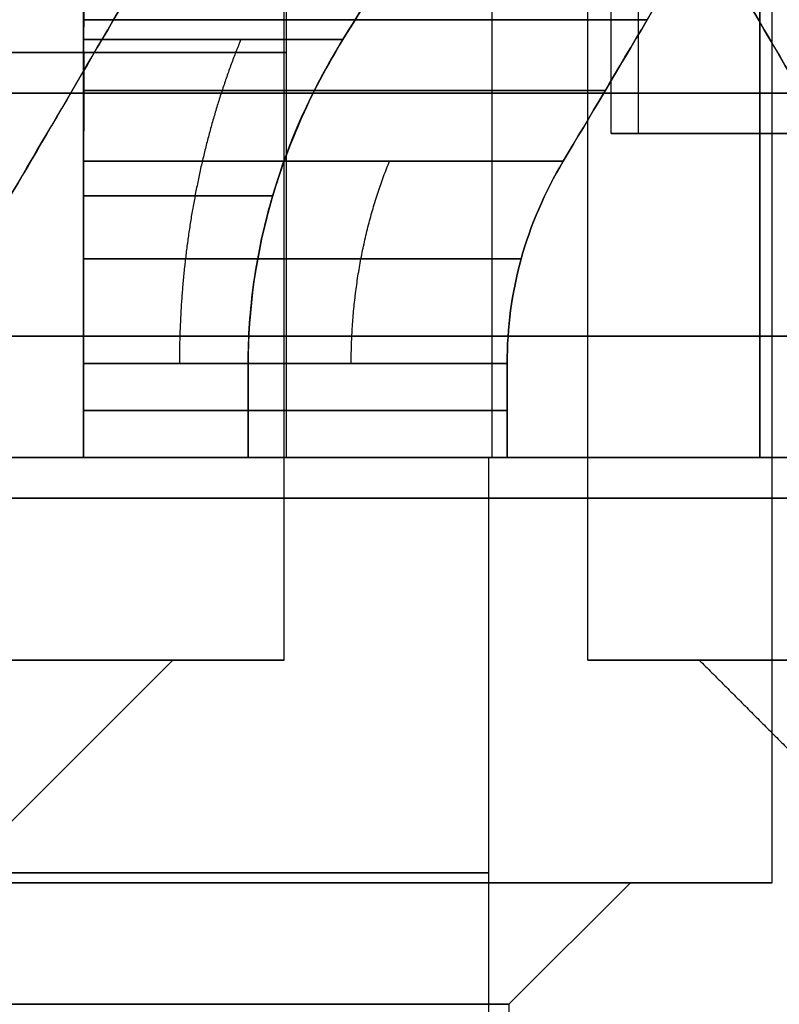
# Model space of a CAD drawing. Header units: millimetres. Extents: x -105 to 152, y -114 to 65.
# Tile 118 of 256: x 114.25 to 116.12, y -92.25 to -89.82. Entities that reach past the tile are written whole.
import ezdxf

# ---------------------------------------------------------------- set-up
doc = ezdxf.new("R2010")
doc.units = ezdxf.units.MM
doc.layers.add('Layer 01', color=7, linetype='Continuous', true_color=0x000000)

msp = doc.modelspace()

# ---------------------------------------------------------------- linework, layer by layer
at = {"layer": 'Layer 01'}
for p, q in [((116.076, -82.7, 31.5277), (116.076, -90.9, 31.5277)), ((116.076, -82.8, 28.9912), (116.076, -90.1, 28.9912)), ((114.901, -91.4, 18.5), (114.901, -87.1, 18.5)), ((115.651, -91.4, 18.5), (115.651, -87.1, 18.5)), ((116.106, -91.95, 24.06), (116.106, -87.1, 24.06)), ((116.106, -91.95, 12.94), (116.106, -87.1, 12.94)), ((114.406, -87.7, 14.3484), (114.406, -90.9, 14.3484)), ((114.406, -87.7, 11.5316), (114.406, -90.9, 11.5316)), ((114.406, -87.7, 25.4684), (114.406, -90.9, 25.4684)), ((114.406, -87.7, 22.6516), (114.406, -90.9, 22.6516)), ((115.4145, -90.9, 13.34), (115.4145, -87.7, 13.34)), ((115.4145, -90.9, 12.54), (115.4145, -87.7, 12.54)), ((115.4145, -90.9, 24.46), (115.4145, -87.7, 24.46)), ((115.4145, -90.9, 23.66), (115.4145, -87.7, 23.66)), ((114.906, -88.9, 12.94), (114.906, -90.9, 12.94)), ((114.906, -88.9, 24.06), (114.906, -90.9, 24.06)), ((133.576, -90, -0.5), (103.576, -90, -0.5)), ((133.576, -90, 37.5), (103.576, -90, 37.5)), ((116.076, -90.1, 29.3), (121.076, -90.1, 29.3)), ((114.406, -90.9, 11.8369), (113.606, -90.9, 11.8369)), ((114.406, -90.9, 14.0431), (113.606, -90.9, 14.0431)), ((114.406, -90.9, 22.9569), (113.606, -90.9, 22.9569)), ((114.406, -90.9, 25.1631), (113.606, -90.9, 25.1631)), ((115.406, -90.9, 12.94), (114.906, -90.9, 12.94)), ((115.406, -90.9, 24.06), (114.906, -90.9, 24.06)), ((114.9289, -90.9, 14.1225), (114.9289, -90.9, 13.9928)), ((114.9289, -90.9, 11.8872), (114.9289, -90.9, 11.7575)), ((114.9289, -90.9, 25.2425), (114.9289, -90.9, 25.1128)), ((114.9289, -90.9, 23.0072), (114.9289, -90.9, 22.8775)), ((115.1886, -90.9, 13.8628), (115.0588, -90.9, 13.8628)), ((115.1886, -90.9, 12.0172), (115.0588, -90.9, 12.0172)), ((115.1886, -90.9, 24.9828), (115.0588, -90.9, 24.9828)), ((115.1886, -90.9, 23.1372), (115.0588, -90.9, 23.1372)), ((115.1396, -90.9, 13.34), (115.1396, -90.9, 12.54)), ((115.1396, -90.9, 24.46), (115.1396, -90.9, 23.66)), ((115.406, -90.9, 12.94), (115.406, -92.95, 12.94)), ((115.406, -90.9, 24.06), (115.406, -92.95, 24.06)), ((114.126, -91.9, 18.5), (114.626, -91.4, 18.5)), ((114.901, -91.4, 18.5), (114.626, -91.4, 18.5)), ((115.926, -91.4, 18.5), (115.651, -91.4, 18.5)), ((115.456, -92.25, 24.06), (115.756, -91.95, 24.06)), ((115.456, -92.25, 12.94), (115.756, -91.95, 12.94)), ((116.106, -91.95, 12.94), (115.756, -91.95, 12.94)), ((116.106, -91.95, 24.06), (115.756, -91.95, 24.06)), ((115.456, -92.25, 24.06), (115.456, -94.45, 24.06))]:
    msp.add_line(p, q, dxfattribs=at)
at = {"layer": 'Layer 01', "extrusion": (3.73204e-12, -1, 3.21121e-12)}
msp.add_arc((114.006, 12.94, 89.8187), 1.8356, 12.5862, 77.4138, dxfattribs=at)
at = {"layer": 'Layer 01', "extrusion": (3.26458e-12, -1, -3.76499e-12)}
msp.add_arc((114.006, 12.94, 89.8187), 1.8356, 282.5862, 347.4138, dxfattribs=at)
at = {"layer": 'Layer 01', "extrusion": (3.04992e-12, -1, 3.04992e-12)}
msp.add_arc((114.006, 24.06, 89.8187), 1.8356, 12.5862, 77.4138, dxfattribs=at)
at = {"layer": 'Layer 01', "extrusion": (3.09015e-12, -1, -3.07994e-12)}
msp.add_arc((114.006, 24.06, 89.8187), 1.8356, 282.5862, 347.4138, dxfattribs=at)
at = {"layer": 'Layer 01', "extrusion": (5.76654e-12, 1, 5.04858e-13)}
msp.add_arc((-114.006, 12.94, -89.8679), 1.1144, 111.0358, 158.9642, dxfattribs=at)
at = {"layer": 'Layer 01', "extrusion": (9.08947e-12, 1, -9.11167e-12)}
msp.add_arc((-114.006, 12.94, -89.8679), 1.1144, 201.0358, 248.9642, dxfattribs=at)
at = {"layer": 'Layer 01', "extrusion": (4.0002e-12, 1, 1.03719e-11)}
msp.add_arc((-114.006, 24.06, -89.8679), 1.1144, 111.0358, 158.9642, dxfattribs=at)
at = {"layer": 'Layer 01', "extrusion": (1.46857e-11, 1, -5.67198e-12)}
msp.add_arc((-114.006, 24.06, -89.8679), 1.1144, 201.0358, 248.9642, dxfattribs=at)
at = {"layer": 'Layer 01', "extrusion": (0, -1, 0)}
for centre, radius in [((114.006, 12.94, 89.9), 0.9), ((114.006, 24.06, 89.9), 0.9), ((114.006, 12.94, 91.925), 1.4), ((114.006, 24.06, 91.925), 1.4)]:
    msp.add_arc(centre, radius, 270, 90, dxfattribs=at)
at = {"layer": 'Layer 01', "extrusion": (-1.42109e-14, -1, 0)}
msp.add_arc((118.576, 18.5, 90), 14.35, 90, 270, dxfattribs=at)
at = {"layer": 'Layer 01', "extrusion": (0, 1, -4.23552e-15)}
for start, end in [(193.3316, 256.6692), (103.3316, 166.6692)]:
    msp.add_arc((-114.006, 12.94, -89.9933), 1.7348, start, end, dxfattribs=at)
at = {"layer": 'Layer 01', "extrusion": (0, 1, 0)}
for centre, radius, start, end in [((-114.006, 24.06, -89.9933), 1.7348, 103.3308, 166.6692), ((-114.006, 24.06, -89.9933), 1.7348, 193.3308, 256.6692), ((-114.006, 12.94, -90.784), 1.5, 105.466, 164.534), ((-114.006, 12.94, -90.784), 1.5, 195.466, 254.534), ((-114.006, 24.06, -90.784), 1.5, 105.466, 164.534), ((-114.006, 24.06, -90.784), 1.5, 195.466, 254.534)]:
    msp.add_arc(centre, radius, start, end, dxfattribs=at)
at = {"layer": 'Layer 01', "extrusion": (9.69266e-15, -1, -4.17512e-14)}
msp.add_arc((118.576, 18.5, 90.1), 12.8, 90, 102.94408, dxfattribs=at)
at = {"layer": 'Layer 01', "extrusion": (-1.07998e-16, 1, 1.8651e-12)}
msp.add_arc((-115.776, 30.6824, -90.1), 0.3, 77.0559, 90, dxfattribs=at)
at = {"layer": 'Layer 01', "extrusion": (4.41151e-14, 1, -3.25439e-15)}
msp.add_arc((-115.776, 30.6824, -90.1), 0.3, 90, 180, dxfattribs=at)
at = {"layer": 'Layer 01', "extrusion": (2.12467e-11, 1, 1.52348e-11)}
msp.add_arc((-114.006, 12.94, -90.1679), 1.634, 104.1701, 165.8299, dxfattribs=at)
at = {"layer": 'Layer 01', "extrusion": (1.52108e-11, 1, -2.12467e-11)}
msp.add_arc((-114.006, 12.94, -90.1679), 1.634, 194.1701, 255.8299, dxfattribs=at)
at = {"layer": 'Layer 01', "extrusion": (1.31875e-11, 1, 1.31755e-11)}
msp.add_arc((-114.006, 24.06, -90.1679), 1.634, 104.1701, 165.8299, dxfattribs=at)
at = {"layer": 'Layer 01', "extrusion": (1.31743e-11, 1, -1.31863e-11)}
msp.add_arc((-114.006, 24.06, -90.1679), 1.634, 194.1701, 255.8299, dxfattribs=at)
at = {"layer": 'Layer 01', "extrusion": (1.03601e-16, -1, 3.33171e-15)}
msp.add_arc((118.576, 18.5, 90.6), 12.8, 90, 265.5192, dxfattribs=at)
at = {"layer": 'Layer 01', "extrusion": (6.31767e-14, 1, 2.8194e-14)}
msp.add_arc((-114.006, 12.94, -90.6679), 0.9, 116.3878, 153.6122, dxfattribs=at)
at = {"layer": 'Layer 01', "extrusion": (3.21509e-14, 1, -6.71335e-14)}
msp.add_arc((-114.006, 12.94, -90.6679), 0.9, 206.3878, 243.6122, dxfattribs=at)
at = {"layer": 'Layer 01', "extrusion": (-1.98103e-12, 1, -9.31548e-13)}
msp.add_arc((-114.006, 24.06, -90.6679), 0.9, 116.3878, 153.6122, dxfattribs=at)
at = {"layer": 'Layer 01', "extrusion": (-1.00124e-12, 1, 2.01574e-12)}
msp.add_arc((-114.006, 24.06, -90.6679), 0.9, 206.3878, 243.6122, dxfattribs=at)
at = {"layer": 'Layer 01', "extrusion": (-6.00169e-16, -1, -6.00169e-16)}
msp.add_arc((114.006, 12.94, 90.6679), 1.5, 15.466, 74.534, dxfattribs=at)
at = {"layer": 'Layer 01', "extrusion": (-2.08439e-16, -1, 2.08439e-16)}
for centre in [(114.006, 12.94, 90.6679), (114.006, 24.06, 90.6679)]:
    msp.add_arc(centre, 1.5, 285.466, 344.534, dxfattribs=at)
at = {"layer": 'Layer 01', "extrusion": (-2.87862e-14, -1, -4.23763e-14)}
msp.add_arc((114.006, 24.06, 90.6679), 1.5, 15.466, 74.534, dxfattribs=at)
at = {"layer": 'Layer 01', "extrusion": (1.10195e-15, 1, -3.37936e-15)}
msp.add_arc((-118.576, 18.5, -90.9), 12.9, 273.55551, 0, dxfattribs=at)
at = {"layer": 'Layer 01', "extrusion": (2.10161e-15, 1, -2.84997e-15)}
msp.add_arc((-118.576, 18.5, -90.9), 12.9, 360, 78.82546, dxfattribs=at)
at = {"layer": 'Layer 01', "extrusion": (-1.09916e-16, 1, -2.84233e-15)}
msp.add_arc((-118.576, 18.5, -90.9), 12.5, 274.58857, 90, dxfattribs=at)
at = {"layer": 'Layer 01', "extrusion": (1.08433e-16, -1, 3.5693e-15)}
msp.add_arc((118.576, 18.5, 90.9), 11.95, 90, 265.19976, dxfattribs=at)
at = {"layer": 'Layer 01', "extrusion": (-3.21484e-16, -1, 3.25439e-15)}
msp.add_arc((118.576, 18.5, 90.9), 12.05, 180, 265.23969, dxfattribs=at)
at = {"layer": 'Layer 01', "extrusion": (0, -1, 3.25439e-15)}
msp.add_arc((118.576, 18.5, 90.9), 12.05, 0, 180, dxfattribs=at)
at = {"layer": 'Layer 01', "extrusion": (5.27846e-15, -1, -2.07328e-13)}
msp.add_arc((114.006, 12.94, 90.9), 1.4, 73.3985, 90, dxfattribs=at)
at = {"layer": 'Layer 01', "extrusion": (-1.84519e-16, -1, 1.26471e-15)}
for centre in [(114.006, 12.94, 90.9), (114.006, 24.06, 90.9)]:
    msp.add_arc(centre, 1.4, 270, 286.6015, dxfattribs=at)
at = {"layer": 'Layer 01', "extrusion": (1.81451e-15, 1, 1.59283e-13)}
msp.add_arc((-114.006, 12.94, -90.9), 0.9, 90, 116.3878, dxfattribs=at)
at = {"layer": 'Layer 01', "extrusion": (-1.68246e-16, 1, 7.17663e-16)}
for centre in [(-114.006, 12.94, -90.9), (-114.006, 24.06, -90.9)]:
    msp.add_arc(centre, 0.9, 243.6122, 270, dxfattribs=at)
at = {"layer": 'Layer 01', "extrusion": (6.69404e-16, -1, 4.58816e-15)}
msp.add_arc((114.006, 24.06, 90.9), 1.4, 73.3985, 90, dxfattribs=at)
at = {"layer": 'Layer 01', "extrusion": (-1.00997e-15, 1, -4.30811e-15)}
msp.add_arc((-114.006, 24.06, -90.9), 0.9, 90, 116.3878, dxfattribs=at)
at = {"layer": 'Layer 01', "extrusion": (-2.7607e-16, -1, 2.7607e-16)}
msp.add_arc((114.006, 12.94, 90.9), 1.4, 286.6015, 343.3985, dxfattribs=at)
at = {"layer": 'Layer 01', "extrusion": (-3.65192e-14, -1, -3.65192e-14)}
msp.add_arc((114.006, 12.94, 90.9), 1.4, 16.6015, 73.3985, dxfattribs=at)
at = {"layer": 'Layer 01', "extrusion": (5.04137e-16, -1, -5.04137e-16)}
msp.add_arc((114.006, 24.06, 90.9), 1.4, 286.6015, 343.3985, dxfattribs=at)
at = {"layer": 'Layer 01', "extrusion": (1.36376e-15, -1, 1.36376e-15)}
msp.add_arc((114.006, 24.06, 90.9), 1.4, 16.6015, 73.3985, dxfattribs=at)
at = {"layer": 'Layer 01', "extrusion": (3.56543e-14, 1, 2.20643e-14)}
msp.add_arc((-114.006, 12.94, -90.9), 1.5, 105.466, 164.534, dxfattribs=at)
at = {"layer": 'Layer 01', "extrusion": (-6.21954e-16, 1, 6.21954e-16)}
for centre in [(-114.006, 12.94, -90.9), (-114.006, 24.06, -90.9)]:
    msp.add_arc(centre, 1.5, 195.466, 254.534, dxfattribs=at)
at = {"layer": 'Layer 01', "extrusion": (-1.29705e-16, 1, -1.29705e-16)}
msp.add_arc((-114.006, 24.06, -90.9), 1.5, 105.466, 164.534, dxfattribs=at)
at = {"layer": 'Layer 01', "extrusion": (2.90345e-14, 1, -1.77636e-14)}
msp.add_arc((-114.006, 12.94, -90.9), 0.9, 153.6122, 206.3878, dxfattribs=at)
at = {"layer": 'Layer 01', "extrusion": (-6.7691e-15, 1, 0)}
msp.add_arc((-114.006, 24.06, -90.9), 0.9, 153.6122, 206.3878, dxfattribs=at)
at = {"layer": 'Layer 01', "extrusion": (-1.10157e-13, -1, 1.77636e-14)}
msp.add_arc((114.006, 12.94, 90.9), 1.4, 343.3985, 16.6015, dxfattribs=at)
at = {"layer": 'Layer 01', "extrusion": (-3.11209e-14, -1, 0)}
msp.add_arc((114.006, 24.06, 90.9), 1.4, 343.3985, 16.6015, dxfattribs=at)
at = {"layer": 'Layer 01', "extrusion": (8.27116e-15, 1, 1.48546e-15)}
msp.add_arc((-118.576, 18.5, -91), 14.35, 270, 90, dxfattribs=at)
at = {"layer": 'Layer 01', "extrusion": (-4.95152e-16, 1, -3.25439e-15)}
msp.add_arc((-118.576, 18.5, -91), 14.35, 0, 180, dxfattribs=at)
at = {"layer": 'Layer 01', "extrusion": (-1.48546e-15, 1, -3.25439e-15)}
msp.add_arc((-118.576, 18.5, -91), 14.35, 180, 0, dxfattribs=at)
at = {"layer": 'Layer 01', "extrusion": (-1.07998e-16, 1, -7.28762e-15)}
msp.add_arc((-111.976, 18.5, -91.4), 2.925, 90, 270, dxfattribs=at)
at = {"layer": 'Layer 01', "extrusion": (1.07998e-16, -1, 5.36259e-15)}
msp.add_arc((111.976, 18.5, 91.4), 2.65, 270, 90, dxfattribs=at)
at = {"layer": 'Layer 01', "extrusion": (-1.07998e-16, 1, -4.85841e-15)}
msp.add_arc((-118.576, 18.5, -91.4), 2.925, 270, 90, dxfattribs=at)
at = {"layer": 'Layer 01', "extrusion": (6.83245e-30, -1, 3.39759e-15)}
msp.add_arc((118.576, 18.5, 91.4), 2.65, 360, 180, dxfattribs=at)
at = {"layer": 'Layer 01', "extrusion": (4.55497e-30, -1, 3.39759e-15)}
msp.add_arc((118.576, 18.5, 91.4), 2.65, 180, 360, dxfattribs=at)
at = {"layer": 'Layer 01', "extrusion": (-1.07998e-16, 1, -6.76707e-15)}
msp.add_arc((-114.006, 24.06, -91.95), 2.1, 90, 270, dxfattribs=at)
at = {"layer": 'Layer 01', "extrusion": (1.07998e-16, -1, -4.06024e-15)}
msp.add_arc((114.006, 24.06, 91.95), 1.75, 270, 90, dxfattribs=at)
at = {"layer": 'Layer 01', "extrusion": (-1.07998e-16, 1, -1.01506e-14)}
msp.add_arc((-114.006, 12.94, -91.95), 2.1, 90, 270, dxfattribs=at)
at = {"layer": 'Layer 01', "extrusion": (1.07998e-16, -1, 0)}
msp.add_arc((114.006, 12.94, 91.95), 1.75, 270, 90, dxfattribs=at)
at = {"layer": 'Layer 01', "extrusion": (-1.07998e-16, 1, 0)}
msp.add_arc((-114.006, 24.06, -92.25), 1.45, 90, 270, dxfattribs=at)
at = {"layer": 'Layer 01'}
for points, degree in [([(116.076, -90.9, 31.1554), (116.076, -86.8, 31.1554), (116.076, -82.7, 31.1554)], 2), ([(116.076, -90.9, 31.9), (116.076, -86.8, 31.9), (116.076, -82.7, 31.9)], 2), ([(115.7088, -90.1, 30.9747), (115.7088, -86.45, 30.9747), (115.7088, -82.8, 30.9747)], 2), ([(115.776, -90.1, 30.9824), (115.776, -86.45, 30.9824), (115.776, -82.8, 30.9824)], 2), ([(116.076, -90.1, 30.6824), (116.076, -86.45, 30.6824), (116.076, -82.8, 30.6824)], 2), ([(116.076, -89.2, 27.3), (116.076, -89.65, 27.3), (116.076, -90.1, 27.3)], 2), ([(114.406, -89.5187, 14.1938), (114.4062, -89.6447, 14.1174), (114.4062, -89.7611, 14.0461), (114.406, -89.8679, 13.9801)], 3), ([(114.406, -89.8679, 11.8999), (114.4062, -89.7611, 11.8339), (114.4062, -89.6447, 11.7626), (114.406, -89.5187, 11.6862)], 3), ([(114.406, -89.5187, 25.3138), (114.406, -89.6354, 25.243), (114.406, -89.7519, 25.1719), (114.406, -89.8679, 25.1001)], 3), ([(114.406, -89.8679, 23.0199), (114.406, -89.7519, 22.9481), (114.406, -89.6354, 22.877), (114.406, -89.5187, 22.8062)], 3), ([(115.0461, -89.8679, 13.34), (115.1122, -89.7611, 13.3402), (115.1834, -89.6447, 13.3402), (115.2598, -89.5187, 13.34)], 3), ([(115.2598, -89.5187, 12.54), (115.1834, -89.6447, 12.5398), (115.1122, -89.7611, 12.5398), (115.0461, -89.8679, 12.54)], 3), ([(115.0461, -89.8679, 24.46), (115.1179, -89.7519, 24.46), (115.1891, -89.6354, 24.46), (115.2598, -89.5187, 24.46)], 3), ([(115.2598, -89.5187, 23.66), (115.1891, -89.6354, 23.66), (115.1179, -89.7519, 23.66), (115.0461, -89.8679, 23.66)], 3), ([(114.5306, -89.7321, 18.1), (114.39, -89.9726, 18.1), (114.2596, -90.1952, 18.1), (114.1394, -90.4, 18.1)], 3), ([(114.1394, -90.4, 18.9), (114.2594, -90.1956, 18.9), (114.3898, -89.973, 18.9), (114.5306, -89.7321, 18.9)], 3), ([(116.0215, -89.7321, 18.9), (116.1621, -89.9726, 18.9), (116.2925, -90.1952, 18.9), (116.4127, -90.4, 18.9)], 3), ([(116.4127, -90.4, 18.1), (116.2927, -90.1956, 18.1), (116.1623, -89.973, 18.1), (116.0215, -89.7321, 18.1)], 3), ([(114.406, -89.8187, 14.7315), (114.4061, -89.9418, 14.6587), (114.4061, -90.0583, 14.5896), (114.406, -90.1679, 14.5243)], 3), ([(114.406, -90.1679, 11.3557), (114.406, -90.0585, 11.2906), (114.406, -89.9421, 11.2215), (114.406, -89.8187, 11.1485)], 3), ([(114.406, -89.8187, 25.8515), (114.406, -89.9421, 25.7785), (114.406, -90.0585, 25.7094), (114.406, -90.1679, 25.6443)], 3), ([(114.406, -90.1679, 22.4757), (114.406, -90.0585, 22.4106), (114.406, -89.9421, 22.3415), (114.406, -89.8187, 22.2685)], 3), ([(115.7976, -89.8187, 12.54), (115.7247, -89.9418, 12.54), (115.6556, -90.0583, 12.54), (115.5903, -90.1679, 12.54)], 3), ([(115.5903, -90.1679, 13.34), (115.6554, -90.0585, 13.34), (115.7245, -89.9421, 13.34), (115.7976, -89.8187, 13.34)], 3), ([(115.5903, -90.1679, 24.46), (115.6554, -90.0585, 24.46), (115.7245, -89.9421, 24.46), (115.7976, -89.8187, 24.46)], 3), ([(115.7976, -89.8187, 23.66), (115.7245, -89.9421, 23.66), (115.6554, -90.0585, 23.66), (115.5903, -90.1679, 23.66)], 3), ([(116.076, -90.1, 27.3), (118.576, -90.1, 27.3), (121.076, -90.1, 27.3)], 2), ([(116.076, -90.1, 30.6824), (116.076, -90.1, 28.9912), (116.076, -90.1, 27.3)], 2), ([(114.406, -90.6679, 14.3857), (114.406, -90.4898, 14.3857), (114.406, -90.3231, 14.4319), (114.406, -90.1679, 14.5243)], 3), ([(114.406, -90.1679, 11.3557), (114.406, -90.3231, 11.4481), (114.406, -90.4898, 11.4943), (114.406, -90.6679, 11.4943)], 3), ([(114.406, -90.6679, 25.5057), (114.406, -90.4898, 25.5057), (114.406, -90.3231, 25.5519), (114.406, -90.1679, 25.6443)], 3), ([(114.406, -90.1679, 22.4757), (114.406, -90.3231, 22.5681), (114.406, -90.4898, 22.6143), (114.406, -90.6679, 22.6143)], 3), ([(115.5903, -90.1679, 13.34), (115.4979, -90.3231, 13.34), (115.4517, -90.4898, 13.34), (115.4517, -90.6679, 13.34)], 3), ([(115.4517, -90.6679, 12.54), (115.4517, -90.4898, 12.54), (115.4979, -90.3231, 12.54), (115.5903, -90.1679, 12.54)], 3), ([(115.5903, -90.1679, 24.46), (115.4979, -90.3231, 24.46), (115.4517, -90.4898, 24.46), (115.4517, -90.6679, 24.46)], 3), ([(115.4517, -90.6679, 23.66), (115.4517, -90.4898, 23.66), (115.4979, -90.3231, 23.66), (115.5903, -90.1679, 23.66)], 3), ([(114.406, -90.9, 13.7462), (114.406, -90.784, 13.7462), (114.406, -90.6679, 13.7462)], 2), ([(114.406, -90.6679, 12.1338), (114.406, -90.784, 12.1338), (114.406, -90.9, 12.1338)], 2), ([(114.406, -90.9, 24.8662), (114.406, -90.784, 24.8662), (114.406, -90.6679, 24.8662)], 2), ([(114.406, -90.6679, 23.2538), (114.406, -90.784, 23.2538), (114.406, -90.9, 23.2538)], 2), ([(114.406, -90.6679, 14.3857), (114.406, -90.784, 14.3857), (114.406, -90.9, 14.3857)], 2), ([(114.406, -90.9, 11.4943), (114.406, -90.784, 11.4943), (114.406, -90.6679, 11.4943)], 2), ([(114.406, -90.6679, 25.5057), (114.406, -90.784, 25.5057), (114.406, -90.9, 25.5057)], 2), ([(114.406, -90.9, 22.6143), (114.406, -90.784, 22.6143), (114.406, -90.6679, 22.6143)], 2), ([(114.8123, -90.6679, 13.34), (114.8123, -90.784, 13.34), (114.8123, -90.9, 13.34)], 2), ([(114.8123, -90.9, 12.54), (114.8123, -90.784, 12.54), (114.8123, -90.6679, 12.54)], 2), ([(114.8123, -90.6679, 24.46), (114.8123, -90.784, 24.46), (114.8123, -90.9, 24.46)], 2), ([(114.8123, -90.9, 23.66), (114.8123, -90.784, 23.66), (114.8123, -90.6679, 23.66)], 2), ([(115.4517, -90.9, 13.34), (115.4517, -90.784, 13.34), (115.4517, -90.6679, 13.34)], 2), ([(115.4517, -90.6679, 12.54), (115.4517, -90.784, 12.54), (115.4517, -90.9, 12.54)], 2), ([(115.4517, -90.9, 24.46), (115.4517, -90.784, 24.46), (115.4517, -90.6679, 24.46)], 2), ([(115.4517, -90.6679, 23.66), (115.4517, -90.784, 23.66), (115.4517, -90.9, 23.66)], 2), ([(114.406, -90.9, 14.2816), (114.406, -90.9, 14.3337), (114.406, -90.9, 14.3857)], 2), ([(114.406, -90.9, 11.4943), (114.406, -90.9, 11.5463), (114.406, -90.9, 11.5984)], 2), ([(114.406, -90.9, 12.1338), (114.406, -90.9, 11.8661), (114.406, -90.9, 11.5984)], 2), ([(114.406, -90.9, 14.2816), (114.406, -90.9, 14.0139), (114.406, -90.9, 13.7462)], 2), ([(114.406, -90.9, 25.4016), (114.406, -90.9, 25.4537), (114.406, -90.9, 25.5057)], 2), ([(114.406, -90.9, 22.6143), (114.406, -90.9, 22.6663), (114.406, -90.9, 22.7184)], 2), ([(114.406, -90.9, 23.2538), (114.406, -90.9, 22.9861), (114.406, -90.9, 22.7184)], 2), ([(114.406, -90.9, 25.4016), (114.406, -90.9, 25.1339), (114.406, -90.9, 24.8662)], 2), ([(114.8123, -90.9, 13.34), (115.08, -90.9, 13.34), (115.3477, -90.9, 13.34)], 2), ([(115.3477, -90.9, 12.54), (115.08, -90.9, 12.54), (114.8123, -90.9, 12.54)], 2), ([(114.8123, -90.9, 24.46), (115.08, -90.9, 24.46), (115.3477, -90.9, 24.46)], 2), ([(115.3477, -90.9, 23.66), (115.08, -90.9, 23.66), (114.8123, -90.9, 23.66)], 2), ([(115.4517, -90.9, 13.34), (115.3997, -90.9, 13.34), (115.3477, -90.9, 13.34)], 2), ([(115.3477, -90.9, 12.54), (115.3997, -90.9, 12.54), (115.4517, -90.9, 12.54)], 2), ([(115.4517, -90.9, 24.46), (115.3997, -90.9, 24.46), (115.3477, -90.9, 24.46)], 2), ([(115.3477, -90.9, 23.66), (115.3997, -90.9, 23.66), (115.4517, -90.9, 23.66)], 2), ([(116.076, -90.9, 31.1554), (116.076, -90.9, 31.5277), (116.076, -90.9, 31.9)], 2), ([(116.076, -90.9, 31.9), (118.576, -90.9, 31.9), (121.076, -90.9, 31.9)], 2), ([(103.576, -91, -0.5), (118.576, -91, -0.5), (133.576, -91, -0.5)], 2), ([(133.576, -91, 37.5), (118.576, -91, 37.5), (103.576, -91, 37.5)], 2), ([(133.526, -91, -0.45), (118.576, -91, -0.45), (103.626, -91, -0.45)], 2), ([(103.626, -91, 37.45), (118.576, -91, 37.45), (133.526, -91, 37.45)], 2), ([(115.926, -91.4, 18.5), (116.176, -91.65, 18.5), (116.426, -91.9, 18.5)], 2)]:
    msp.add_open_spline(points, degree=degree, dxfattribs=at)
for points, knots in [([(114.406, -89.0187, 14.9506), (114.406, -89.1666, 14.9506), (114.406, -89.3121, 14.9293), (114.406, -89.5827, 14.8525), (114.406, -89.7077, 14.7971), (114.406, -89.8187, 14.7315)], [0, 0, 0, 0, 0.4209515, 0.4209515, 0.8419029, 0.8419029, 0.8419029, 0.8419029]), ([(114.406, -89.8187, 11.1485), (114.406, -89.7077, 11.0829), (114.406, -89.5827, 11.0275), (114.406, -89.3121, 10.9507), (114.406, -89.1666, 10.9294), (114.406, -89.0187, 10.9294)], [0, 0, 0, 0, 0.4209515, 0.4209515, 0.8419029, 0.8419029, 0.8419029, 0.8419029]), ([(114.406, -89.0187, 26.0706), (114.406, -89.1666, 26.0706), (114.406, -89.3121, 26.0493), (114.406, -89.5827, 25.9725), (114.406, -89.7077, 25.9171), (114.406, -89.8187, 25.8515)], [0, 0, 0, 0, 0.4209515, 0.4209515, 0.8419029, 0.8419029, 0.8419029, 0.8419029]), ([(114.406, -89.8187, 22.2685), (114.406, -89.7077, 22.2029), (114.406, -89.5827, 22.1475), (114.406, -89.3121, 22.0707), (114.406, -89.1666, 22.0494), (114.406, -89.0187, 22.0494)], [0, 0, 0, 0, 0.4209515, 0.4209515, 0.8419029, 0.8419029, 0.8419029, 0.8419029]), ([(115.7976, -89.8187, 13.34), (115.8632, -89.7077, 13.34), (115.9185, -89.5827, 13.3399), (115.9954, -89.3121, 13.3399), (116.0166, -89.1666, 13.34), (116.0166, -89.0187, 13.34)], [0, 0, 0, 0, 0.4209515, 0.4209515, 0.8419029, 0.8419029, 0.8419029, 0.8419029]), ([(116.0166, -89.0187, 12.54), (116.0166, -89.1666, 12.54), (115.9954, -89.3121, 12.5401), (115.9185, -89.5827, 12.5401), (115.8632, -89.7077, 12.54), (115.7976, -89.8187, 12.54)], [0, 0, 0, 0, 0.4209515, 0.4209515, 0.8419029, 0.8419029, 0.8419029, 0.8419029]), ([(115.7976, -89.8187, 24.46), (115.8632, -89.7077, 24.46), (115.9185, -89.5827, 24.4599), (115.9954, -89.3121, 24.4599), (116.0166, -89.1666, 24.46), (116.0166, -89.0187, 24.46)], [0, 0, 0, 0, 0.4209515, 0.4209515, 0.8419029, 0.8419029, 0.8419029, 0.8419029]), ([(116.0166, -89.0187, 23.66), (116.0166, -89.1666, 23.66), (115.9954, -89.3121, 23.6601), (115.9185, -89.5827, 23.6601), (115.8632, -89.7077, 23.66), (115.7976, -89.8187, 23.66)], [0, 0, 0, 0, 0.4209515, 0.4209515, 0.8419029, 0.8419029, 0.8419029, 0.8419029]), ([(114.406, -89.8679, 11.8999), (114.406, -89.9465, 11.9485), (114.4058, -90.0202, 11.9849), (114.4058, -90.1178, 12.0265), (114.4058, -90.1482, 12.0382), (114.4059, -90.1903, 12.0531), (114.406, -90.2104, 12.0599), (114.406, -90.2322, 12.0668), (114.406, -90.2413, 12.0696), (114.406, -90.2472, 12.0714), (114.406, -90.2485, 12.0718), (114.406, -90.3978, 12.1159), (114.406, -90.5387, 12.1338), (114.406, -90.6679, 12.1338)], [0, 0, 0, 0, 0.211496, 0.211496, 0.317244, 0.317244, 0.370118, 0.396555, 0.4097735, 0.4097735, 0.422992, 0.422992, 0.8459839, 0.8459839, 0.8459839, 0.8459839]), ([(114.406, -89.8679, 23.0199), (114.406, -89.9462, 23.0683), (114.4058, -90.0196, 23.1046), (114.4058, -90.1169, 23.1461), (114.4058, -90.1472, 23.1578), (114.4059, -90.1892, 23.1727), (114.406, -90.2093, 23.1795), (114.406, -90.2312, 23.1865), (114.406, -90.2402, 23.1892), (114.406, -90.2461, 23.191), (114.406, -90.2474, 23.1914), (114.406, -90.3974, 23.2359), (114.406, -90.5387, 23.2538), (114.406, -90.6679, 23.2538)], [0, 0, 0, 0, 0.2114973, 0.2114973, 0.317246, 0.317246, 0.3701204, 0.3965575, 0.4097761, 0.4097761, 0.4229947, 0.4229947, 0.8459894, 0.8459894, 0.8459894, 0.8459894]), ([(114.406, -90.6679, 13.7462), (114.406, -90.6031, 13.7462), (114.4059, -90.5355, 13.7507), (114.4059, -90.431, 13.7655), (114.4059, -90.3956, 13.7718), (114.406, -90.342, 13.7834), (114.406, -90.315, 13.7898), (114.406, -90.2834, 13.7982), (114.406, -90.2698, 13.802), (114.406, -90.2608, 13.8046), (114.406, -90.2546, 13.8064), (114.406, -90.1597, 13.8346), (114.406, -90.0247, 13.8831), (114.406, -89.8679, 13.9801)], [-0.8461013, -0.8461013, -0.8461013, -0.8461013, -0.634576, -0.634576, -0.5288133, -0.5288133, -0.475932, -0.4494913, -0.436271, -0.436271, -0.4230506, -0.4230506, 0, 0, 0, 0]), ([(114.406, -90.6679, 24.8662), (114.406, -90.6033, 24.8662), (114.4059, -90.5358, 24.8707), (114.4059, -90.4313, 24.8855), (114.4059, -90.3959, 24.8918), (114.406, -90.3423, 24.9034), (114.406, -90.3154, 24.9097), (114.406, -90.2837, 24.9181), (114.406, -90.2701, 24.922), (114.406, -90.261, 24.9246), (114.406, -90.2548, 24.9264), (114.406, -90.1596, 24.9546), (114.406, -90.0245, 25.0032), (114.406, -89.8679, 25.1001)], [-0.8460952, -0.8460952, -0.8460952, -0.8460952, -0.6345714, -0.6345714, -0.5288095, -0.5288095, -0.4759286, -0.4494881, -0.4362679, -0.4362679, -0.4230476, -0.4230476, 0, 0, 0, 0]), ([(115.0461, -89.8679, 13.34), (114.9975, -89.9465, 13.34), (114.9611, -90.0202, 13.3397), (114.9196, -90.1178, 13.3398), (114.9079, -90.1482, 13.3398), (114.893, -90.1903, 13.3399), (114.8862, -90.2104, 13.3399), (114.8792, -90.2322, 13.34), (114.8765, -90.2413, 13.34), (114.8747, -90.2472, 13.34), (114.8743, -90.2485, 13.34), (114.8301, -90.3978, 13.34), (114.8123, -90.5387, 13.34), (114.8123, -90.6679, 13.34)], [0, 0, 0, 0, 0.211496, 0.211496, 0.317244, 0.317244, 0.370118, 0.396555, 0.4097735, 0.4097735, 0.422992, 0.422992, 0.8459839, 0.8459839, 0.8459839, 0.8459839]), ([(114.8123, -90.6679, 12.54), (114.8123, -90.6032, 12.54), (114.8167, -90.5356, 12.5401), (114.8315, -90.4311, 12.5401), (114.8378, -90.3958, 12.5401), (114.8494, -90.3422, 12.5401), (114.8558, -90.3153, 12.54), (114.8642, -90.2837, 12.54), (114.868, -90.2701, 12.54), (114.8706, -90.261, 12.54), (114.8724, -90.2548, 12.54), (114.9006, -90.1599, 12.54), (114.9491, -90.0248, 12.54), (115.0461, -89.8679, 12.54)], [-0.8461044, -0.8461044, -0.8461044, -0.8461044, -0.6345783, -0.6345783, -0.5288153, -0.5288153, -0.4759337, -0.449493, -0.4362726, -0.4362726, -0.4230522, -0.4230522, 0, 0, 0, 0]), ([(115.0461, -89.8679, 24.46), (114.9977, -89.9462, 24.46), (114.9615, -90.0196, 24.4597), (114.92, -90.1169, 24.4597), (114.9083, -90.1472, 24.4598), (114.8933, -90.1892, 24.4599), (114.8865, -90.2093, 24.4599), (114.8796, -90.2312, 24.46), (114.8768, -90.2402, 24.46), (114.875, -90.2461, 24.46), (114.8746, -90.2474, 24.46), (114.8301, -90.3974, 24.46), (114.8123, -90.5387, 24.46), (114.8123, -90.6679, 24.46)], [0, 0, 0, 0, 0.2114973, 0.2114973, 0.317246, 0.317246, 0.3701204, 0.3965575, 0.4097761, 0.4097761, 0.4229947, 0.4229947, 0.8459894, 0.8459894, 0.8459894, 0.8459894]), ([(114.8123, -90.6679, 23.66), (114.8123, -90.6033, 23.66), (114.8167, -90.5358, 23.6601), (114.8315, -90.4313, 23.6602), (114.8378, -90.3959, 23.6601), (114.8494, -90.3423, 23.6601), (114.8558, -90.3154, 23.6601), (114.8642, -90.2837, 23.66), (114.868, -90.2701, 23.66), (114.8706, -90.261, 23.66), (114.8724, -90.2548, 23.66), (114.9007, -90.1596, 23.66), (114.9493, -90.0245, 23.66), (115.0461, -89.8679, 23.66)], [-0.8460952, -0.8460952, -0.8460952, -0.8460952, -0.6345714, -0.6345714, -0.5288095, -0.5288095, -0.4759286, -0.4494881, -0.4362679, -0.4362679, -0.4230476, -0.4230476, 0, 0, 0, 0])]:
    msp.add_open_spline(points, degree=3, knots=knots, dxfattribs=at)
for points, weights in [([(114.794, -89.8679, 13.728), (114.6941, -90.1126, 13.6281), (114.6424, -90.3855, 13.5764), (114.6424, -90.6679, 13.5764)], [0.955874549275, 0.934160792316, 0.934160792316, 0.955874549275]), ([(114.794, -89.8679, 12.152), (114.6941, -90.1126, 12.2519), (114.6424, -90.3855, 12.3036), (114.6424, -90.6679, 12.3036)], [0.955874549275, 0.934160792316, 0.934160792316, 0.955874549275]), ([(114.794, -89.8679, 24.848), (114.6941, -90.1126, 24.7481), (114.6424, -90.3855, 24.6964), (114.6424, -90.6679, 24.6964)], [0.955874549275, 0.934160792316, 0.934160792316, 0.955874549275]), ([(114.794, -89.8679, 23.272), (114.6941, -90.1126, 23.3719), (114.6424, -90.3855, 23.4236), (114.6424, -90.6679, 23.4236)], [0.955874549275, 0.934160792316, 0.934160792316, 0.955874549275]), ([(115.0667, -90.6679, 14.0007), (115.0667, -90.4914, 14.0007), (115.099, -90.3209, 14.033), (115.1614, -90.1679, 14.0954)], [0.927682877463, 0.906609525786, 0.906609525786, 0.927682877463]), ([(115.0667, -90.6679, 11.8793), (115.0667, -90.4914, 11.8793), (115.099, -90.3209, 11.847), (115.1614, -90.1679, 11.7846)], [0.927682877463, 0.906609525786, 0.906609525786, 0.927682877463]), ([(115.0667, -90.6679, 25.1207), (115.0667, -90.4914, 25.1207), (115.099, -90.3209, 25.153), (115.1614, -90.1679, 25.2154)], [0.927682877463, 0.906609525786, 0.906609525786, 0.927682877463]), ([(115.0667, -90.6679, 22.9993), (115.0667, -90.4914, 22.9993), (115.099, -90.3209, 22.967), (115.1614, -90.1679, 22.9046)], [0.927682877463, 0.906609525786, 0.906609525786, 0.927682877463]), ([(114.8727, -90.2538, 13.34), (114.7766, -90.2538, 13.5483), (114.6143, -90.2538, 13.7105), (114.406, -90.2538, 13.8067)], [0.969476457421, 0.929626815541, 0.929626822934, 0.969476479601]), ([(114.406, -90.2538, 12.0733), (114.6143, -90.2538, 12.1695), (114.7766, -90.2538, 12.3317), (114.8727, -90.2538, 12.54)], [0.969476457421, 0.929626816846, 0.929626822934, 0.969476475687]), ([(114.8727, -90.2538, 24.46), (114.7766, -90.2538, 24.6683), (114.6143, -90.2538, 24.8305), (114.406, -90.2538, 24.9267)], [0.969483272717, 0.929624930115, 0.929624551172, 0.969482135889]), ([(114.406, -90.2538, 23.1933), (114.6143, -90.2538, 23.2895), (114.7766, -90.2538, 23.4517), (114.8727, -90.2538, 23.66)], [0.969483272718, 0.929624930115, 0.929624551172, 0.969482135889]), ([(114.4062, -90.4091, 14.421), (114.9459, -90.4091, 14.2751), (115.3412, -90.4091, 13.8798), (115.487, -90.4091, 13.3401)], [0.976801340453, 0.89023670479, 0.89023670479, 0.976801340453]), ([(115.487, -90.4091, 12.5399), (115.3412, -90.4091, 12.0002), (114.9459, -90.4091, 11.6049), (114.4062, -90.4091, 11.459)], [0.976801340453, 0.89023670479, 0.89023670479, 0.976801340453]), ([(114.4062, -90.4091, 25.541), (114.9459, -90.4091, 25.3951), (115.3412, -90.4091, 24.9998), (115.487, -90.4091, 24.4601)], [0.976801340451, 0.89023670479, 0.89023670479, 0.976801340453]), ([(115.487, -90.4091, 23.6599), (115.3412, -90.4091, 23.1202), (114.9459, -90.4091, 22.7249), (114.4062, -90.4091, 22.579)], [0.976801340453, 0.89023670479, 0.89023670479, 0.976801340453])]:
    msp.add_rational_spline(points, weights, degree=3, dxfattribs=at)

doc.saveas('drawing.dxf')
